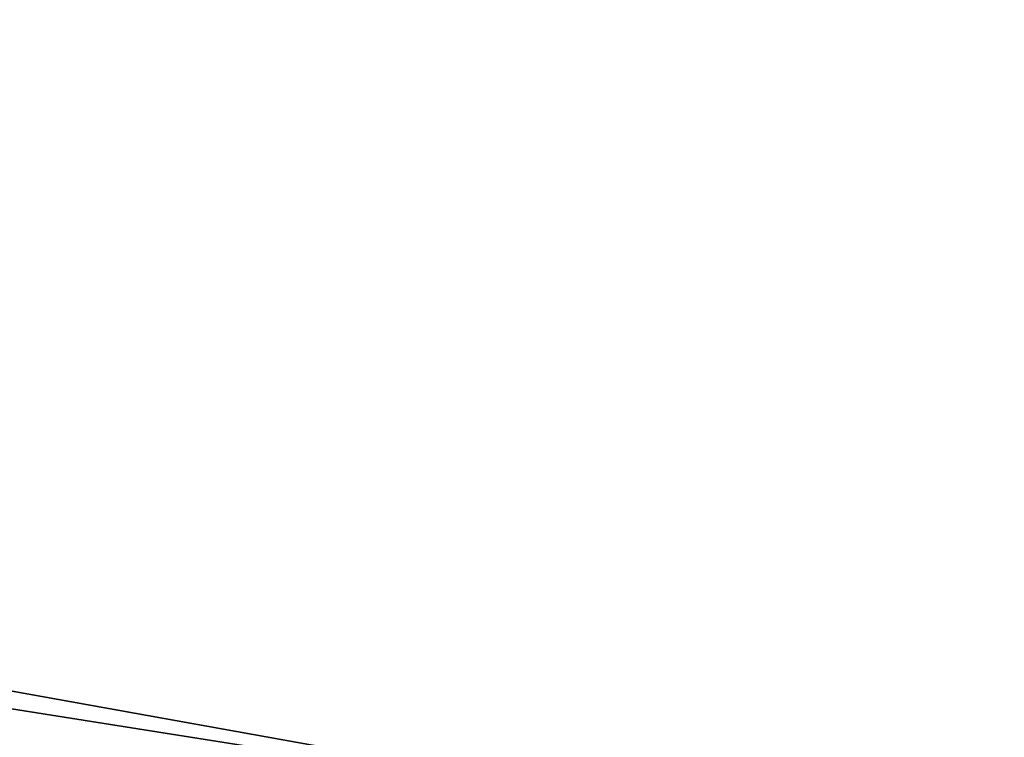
# Model space of a CAD drawing. Header units: millimetres. Extents: x -125 to 125, y -5 to 106.
# Tile 65 of 81: x 62 to 82, y 9 to 24. Entities that reach past the tile are written whole.
import ezdxf

# ---------------------------------------------------------------- set-up
doc = ezdxf.new("R2010")
doc.units = ezdxf.units.MM
doc.header["$LTSCALE"] = 65.185185
for name, color, linetype in [('109', 7, 'CONTINUOUS'), ('110', 7, 'CONTINUOUS'), ('244', 7, 'CONTINUOUS'), ('248', 7, 'CONTINUOUS'), ('250', 7, 'CONTINUOUS'), ('254', 7, 'CONTINUOUS')]:
    doc.layers.add(name, color=color, linetype=linetype)

msp = doc.modelspace()

# ---------------------------------------------------------------- linework, layer by layer
at = {"layer": '109', "linetype": 'Continuous'}
for points in [[(-125, 0, -50), (-124.655, 39.565, -49.655), (124.655, 39.565, -49.655), (-125, 0, -50)], [(-125, 0, -50), (124.655, 39.565, -49.655), (125, 0, -50), (-125, 0, -50)]]:
    msp.add_3dface(points, dxfattribs=at)
at = {"layer": '110', "linetype": 'Continuous'}
for points in [[(-124.655, 39.565, 49.655), (-125, 0, 50), (125, 0, 50), (-124.655, 39.565, 49.655)], [(-124.655, 39.565, 49.655), (125, 0, 50), (124.655, 39.565, 49.655), (-124.655, 39.565, 49.655)]]:
    msp.add_3dface(points, dxfattribs=at)
at = {"layer": '244', "linetype": 'Continuous'}
for points in [[(114, 42, -55.5), (-125, -3, -55.5), (-114, 42, -55.5), (114, 42, -55.5)], [(125, -3, -55.5), (-125, -3, -55.5), (114, 42, -55.5), (125, -3, -55.5)]]:
    msp.add_3dface(points, dxfattribs=at)
at = {"layer": '248', "linetype": 'Continuous'}
for points in [[(-125, -3, 55.5), (125, -3, 55.5), (-114, 42, 55.5), (-125, -3, 55.5)], [(125, -3, 55.5), (114, 42, 55.5), (-114, 42, 55.5), (125, -3, 55.5)]]:
    msp.add_3dface(points, dxfattribs=at)
at = {"layer": '250', "linetype": 'Continuous'}
for points in [[(-125, -1, -52.5), (125, -1, -52.5), (-114, 42, -52.5), (-125, -1, -52.5)], [(-114, 42, -52.5), (125, -1, -52.5), (114, 42, -52.5), (-114, 42, -52.5)]]:
    msp.add_3dface(points, dxfattribs=at)
at = {"layer": '254', "linetype": 'Continuous'}
for points in [[(114, 42, 52.5), (-125, -1, 52.5), (-114, 42, 52.5), (114, 42, 52.5)], [(125, -1, 52.5), (-125, -1, 52.5), (114, 42, 52.5), (125, -1, 52.5)]]:
    msp.add_3dface(points, dxfattribs=at)

doc.saveas('drawing.dxf')
